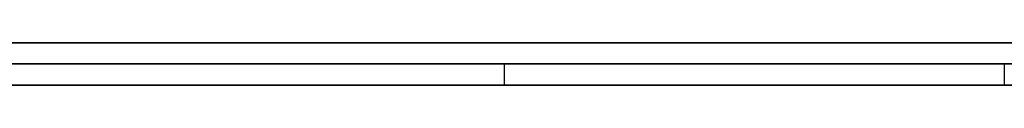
# Model space of a CAD drawing. Extents: x -3.09 to 3.09, y -0.36 to 1.94.
# Tile 19 of 168: x -2.303028 to -2.293701, y 1.8416 to 1.842. Entities that reach past the tile are written whole.
import ezdxf

# ---------------------------------------------------------------- set-up
doc = ezdxf.new("R2010")
doc.units = 0
doc.layers.get('0').update_dxf_attribs({"linetype": 'CONTINUOUS'})

# ---------------------------------------------------------------- blocks, each defined once
blk = doc.blocks.new('*U1')
at = {"extrusion": (0, 1, 0)}
for p, q in [((-3.01875, 1.842, 0.83), (3.01875, 1.842, 0.83)), ((3.01875, 1.842, -0.83), (-3.01875, 1.842, -0.83)), ((-2.92375, 1.842, -0.815), (2.92375, 1.842, -0.815)), ((2.92375, 1.842, 0.815), (-2.92375, 1.842, 0.815)), ((2.92375, 1.842, -0.7525), (-2.92375, 1.842, -0.7525)), ((-2.92375, 1.842, 0.7525), (2.92375, 1.842, 0.7525)), ((-2.71875, 1.842, -0.61), (-1.93875, 1.842, -0.61)), ((-1.93875, 1.842, -0.36), (-2.71875, 1.842, -0.36)), ((-2.45875, 1.842, -0.25), (-0.01875, 1.842, -0.25)), ((-0.01875, 1.842, 0.25), (-2.45875, 1.842, 0.25)), ((-1.93875, 1.8418, -0.61), (-2.71875, 1.8418, -0.61)), ((-2.71875, 1.8418, -0.36), (-1.93875, 1.8418, -0.36)), ((-2.45875, 1.8418, 0.25), (-0.01875, 1.8418, 0.25)), ((-0.01875, 1.8418, -0.25), (-2.45875, 1.8418, -0.25)), ((2.92375, 1.8416, -0.815), (-2.92375, 1.8416, -0.815)), ((-2.92375, 1.8416, 0.815), (2.92375, 1.8416, 0.815)), ((2.92375, 1.8416, -0.7525), (-2.92375, 1.8416, -0.7525)), ((-2.92375, 1.8416, 0.7525), (2.92375, 1.8416, 0.7525))]:
    blk.add_line(p, q, dxfattribs=at)
at = {"extrusion": (0, 0, -1)}
for p, q in [((-3.01875, 1.842, 0.83), (3.01875, 1.842, 0.83)), ((2.92375, 1.842, -0.7525), (-2.92375, 1.842, -0.7525)), ((2.92375, 1.842, 0.815), (-2.92375, 1.842, 0.815)), ((-1.93875, 1.842, -0.36), (-2.71875, 1.842, -0.36)), ((-0.01875, 1.842, 0.25), (-2.45875, 1.842, 0.25)), ((-2.71875, 1.8418, -0.36), (-1.93875, 1.8418, -0.36)), ((-2.45875, 1.8418, 0.25), (-0.01875, 1.8418, 0.25)), ((2.92375, 1.8416, -0.7525), (-2.92375, 1.8416, -0.7525)), ((-2.92375, 1.8416, 0.815), (2.92375, 1.8416, 0.815))]:
    blk.add_line(p, q, dxfattribs=at)
for p, q in [((3.01875, 1.842, -0.83), (-3.01875, 1.842, -0.83)), ((-2.92375, 1.842, 0.7525), (2.92375, 1.842, 0.7525)), ((-2.92375, 1.842, -0.815), (2.92375, 1.842, -0.815)), ((-2.71875, 1.842, -0.61), (-1.93875, 1.842, -0.61)), ((-2.45875, 1.842, -0.25), (-0.01875, 1.842, -0.25)), ((-1.93875, 1.8418, -0.61), (-2.71875, 1.8418, -0.61)), ((-0.01875, 1.8418, -0.25), (-2.45875, 1.8418, -0.25)), ((-2.2984376, 1.8418, -0.5115098), (-2.2984376, 1.8416, -0.5115098)), ((-2.2984376, 1.8418, -0.5115098), (-2.2984376, 1.8416, -0.5115098)), ((-2.2937029, 1.8418, -0.47102), (-2.2937029, 1.8416, -0.47102)), ((-2.2937029, 1.8418, -0.47102), (-2.2937029, 1.8416, -0.47102)), ((-2.92375, 1.8416, 0.7525), (2.92375, 1.8416, 0.7525)), ((2.92375, 1.8416, -0.815), (-2.92375, 1.8416, -0.815))]:
    blk.add_line(p, q)
for points in [[(-2.29844, 1.8418, -0.51151), (-2.29844, 1.8418, -0.511339), (-2.29844, 1.8418, -0.511168), (-2.29844, 1.8418, -0.510998), (-2.29844, 1.8418, -0.510827), (-2.29845, 1.8418, -0.510657), (-2.29845, 1.8418, -0.510487), (-2.29846, 1.8418, -0.510317), (-2.29846, 1.8418, -0.510148), (-2.29847, 1.8418, -0.509978), (-2.29848, 1.8418, -0.509809), (-2.29848, 1.8418, -0.50964), (-2.29849, 1.8418, -0.509471), (-2.2985, 1.8418, -0.509302), (-2.29851, 1.8418, -0.509134), (-2.29853, 1.8418, -0.508966), (-2.29854, 1.8418, -0.508797), (-2.29855, 1.8418, -0.508629), (-2.29856, 1.8418, -0.508462), (-2.29858, 1.8418, -0.508294), (-2.29859, 1.8418, -0.508126), (-2.29861, 1.8418, -0.507959), (-2.29863, 1.8418, -0.507792), (-2.29864, 1.8418, -0.507625), (-2.29866, 1.8418, -0.507458), (-2.29868, 1.8418, -0.507292), (-2.2987, 1.8418, -0.507125), (-2.29872, 1.8418, -0.506959), (-2.29874, 1.8418, -0.506793), (-2.29877, 1.8418, -0.506627), (-2.29879, 1.8418, -0.506462), (-2.29881, 1.8418, -0.506296), (-2.29884, 1.8418, -0.506131), (-2.29886, 1.8418, -0.505966), (-2.29889, 1.8418, -0.505801), (-2.29891, 1.8418, -0.505636), (-2.29894, 1.8418, -0.505471), (-2.29897, 1.8418, -0.505307), (-2.299, 1.8418, -0.505143), (-2.29903, 1.8418, -0.504979), (-2.29906, 1.8418, -0.504815), (-2.29909, 1.8418, -0.504651), (-2.29912, 1.8418, -0.504487), (-2.29916, 1.8418, -0.504324), (-2.29919, 1.8418, -0.504161), (-2.29923, 1.8418, -0.503998), (-2.29926, 1.8418, -0.503835), (-2.2993, 1.8418, -0.503672), (-2.29933, 1.8418, -0.50351), (-2.29937, 1.8418, -0.503348), (-2.29941, 1.8418, -0.503186), (-2.29945, 1.8418, -0.503024), (-2.29949, 1.8418, -0.502862), (-2.29953, 1.8418, -0.5027), (-2.29957, 1.8418, -0.502539), (-2.29962, 1.8418, -0.502378), (-2.29966, 1.8418, -0.502217), (-2.2997, 1.8418, -0.502056), (-2.29975, 1.8418, -0.501895), (-2.29979, 1.8418, -0.501735), (-2.29984, 1.8418, -0.501575), (-2.29989, 1.8418, -0.501414), (-2.29993, 1.8418, -0.501254), (-2.29998, 1.8418, -0.501095), (-2.30003, 1.8418, -0.500935), (-2.30008, 1.8418, -0.500776), (-2.30013, 1.8418, -0.500616), (-2.30019, 1.8418, -0.500457), (-2.30024, 1.8418, -0.500299), (-2.30029, 1.8418, -0.50014), (-2.30035, 1.8418, -0.499981), (-2.3004, 1.8418, -0.499823), (-2.30046, 1.8418, -0.499665), (-2.30051, 1.8418, -0.499507), (-2.30057, 1.8418, -0.499349), (-2.30063, 1.8418, -0.499191), (-2.30069, 1.8418, -0.499034), (-2.30075, 1.8418, -0.498877), (-2.30081, 1.8418, -0.49872), (-2.30087, 1.8418, -0.498563), (-2.30093, 1.8418, -0.498406), (-2.30099, 1.8418, -0.498249), (-2.30106, 1.8418, -0.498093), (-2.30112, 1.8418, -0.497937), (-2.30118, 1.8418, -0.497781), (-2.30125, 1.8418, -0.497625), (-2.30132, 1.8418, -0.497469), (-2.30138, 1.8418, -0.497314), (-2.30145, 1.8418, -0.497159), (-2.30152, 1.8418, -0.497004), (-2.30159, 1.8418, -0.496849), (-2.30166, 1.8418, -0.496694), (-2.30173, 1.8418, -0.496539), (-2.30181, 1.8418, -0.496385), (-2.30188, 1.8418, -0.496231), (-2.30195, 1.8418, -0.496077), (-2.30203, 1.8418, -0.495923), (-2.3021, 1.8418, -0.495769), (-2.30218, 1.8418, -0.495616), (-2.30225, 1.8418, -0.495464), (-2.30233, 1.8418, -0.495311), (-2.30241, 1.8418, -0.49516), (-2.30249, 1.8418, -0.495008), (-2.30256, 1.8418, -0.494857), (-2.30264, 1.8418, -0.494707), (-2.30272, 1.8418, -0.494557), (-2.30281, 1.8418, -0.494407), (-2.30289, 1.8418, -0.494257), (-2.30297, 1.8418, -0.494109), (-2.30305, 1.8418, -0.49396)], [(-2.29844, 1.8418, -0.51151), (-2.29844, 1.8418, -0.511339), (-2.29844, 1.8418, -0.511168), (-2.29844, 1.8418, -0.510998), (-2.29844, 1.8418, -0.510827), (-2.29845, 1.8418, -0.510657), (-2.29845, 1.8418, -0.510487), (-2.29846, 1.8418, -0.510317), (-2.29846, 1.8418, -0.510148), (-2.29847, 1.8418, -0.509978), (-2.29848, 1.8418, -0.509809), (-2.29848, 1.8418, -0.50964), (-2.29849, 1.8418, -0.509471), (-2.2985, 1.8418, -0.509302), (-2.29851, 1.8418, -0.509134), (-2.29853, 1.8418, -0.508966), (-2.29854, 1.8418, -0.508797), (-2.29855, 1.8418, -0.508629), (-2.29856, 1.8418, -0.508462), (-2.29858, 1.8418, -0.508294), (-2.29859, 1.8418, -0.508126), (-2.29861, 1.8418, -0.507959), (-2.29863, 1.8418, -0.507792), (-2.29864, 1.8418, -0.507625), (-2.29866, 1.8418, -0.507458), (-2.29868, 1.8418, -0.507292), (-2.2987, 1.8418, -0.507125), (-2.29872, 1.8418, -0.506959), (-2.29874, 1.8418, -0.506793), (-2.29877, 1.8418, -0.506627), (-2.29879, 1.8418, -0.506462), (-2.29881, 1.8418, -0.506296), (-2.29884, 1.8418, -0.506131), (-2.29886, 1.8418, -0.505966), (-2.29889, 1.8418, -0.505801), (-2.29891, 1.8418, -0.505636), (-2.29894, 1.8418, -0.505471), (-2.29897, 1.8418, -0.505307), (-2.299, 1.8418, -0.505143), (-2.29903, 1.8418, -0.504979), (-2.29906, 1.8418, -0.504815), (-2.29909, 1.8418, -0.504651), (-2.29912, 1.8418, -0.504487), (-2.29916, 1.8418, -0.504324), (-2.29919, 1.8418, -0.504161), (-2.29923, 1.8418, -0.503998), (-2.29926, 1.8418, -0.503835), (-2.2993, 1.8418, -0.503672), (-2.29933, 1.8418, -0.50351), (-2.29937, 1.8418, -0.503348), (-2.29941, 1.8418, -0.503186), (-2.29945, 1.8418, -0.503024), (-2.29949, 1.8418, -0.502862), (-2.29953, 1.8418, -0.5027), (-2.29957, 1.8418, -0.502539), (-2.29962, 1.8418, -0.502378), (-2.29966, 1.8418, -0.502217), (-2.2997, 1.8418, -0.502056), (-2.29975, 1.8418, -0.501895), (-2.29979, 1.8418, -0.501735), (-2.29984, 1.8418, -0.501575), (-2.29989, 1.8418, -0.501414), (-2.29993, 1.8418, -0.501254), (-2.29998, 1.8418, -0.501095), (-2.30003, 1.8418, -0.500935), (-2.30008, 1.8418, -0.500776), (-2.30013, 1.8418, -0.500616), (-2.30019, 1.8418, -0.500457), (-2.30024, 1.8418, -0.500299), (-2.30029, 1.8418, -0.50014), (-2.30035, 1.8418, -0.499981), (-2.3004, 1.8418, -0.499823), (-2.30046, 1.8418, -0.499665), (-2.30051, 1.8418, -0.499507), (-2.30057, 1.8418, -0.499349), (-2.30063, 1.8418, -0.499191), (-2.30069, 1.8418, -0.499034), (-2.30075, 1.8418, -0.498877), (-2.30081, 1.8418, -0.49872), (-2.30087, 1.8418, -0.498563), (-2.30093, 1.8418, -0.498406), (-2.30099, 1.8418, -0.498249), (-2.30106, 1.8418, -0.498093), (-2.30112, 1.8418, -0.497937), (-2.30118, 1.8418, -0.497781), (-2.30125, 1.8418, -0.497625), (-2.30132, 1.8418, -0.497469), (-2.30138, 1.8418, -0.497314), (-2.30145, 1.8418, -0.497159), (-2.30152, 1.8418, -0.497004), (-2.30159, 1.8418, -0.496849), (-2.30166, 1.8418, -0.496694), (-2.30173, 1.8418, -0.496539), (-2.30181, 1.8418, -0.496385), (-2.30188, 1.8418, -0.496231), (-2.30195, 1.8418, -0.496077), (-2.30203, 1.8418, -0.495923), (-2.3021, 1.8418, -0.495769), (-2.30218, 1.8418, -0.495616), (-2.30225, 1.8418, -0.495464), (-2.30233, 1.8418, -0.495311), (-2.30241, 1.8418, -0.49516), (-2.30249, 1.8418, -0.495008), (-2.30256, 1.8418, -0.494857), (-2.30264, 1.8418, -0.494707), (-2.30272, 1.8418, -0.494557), (-2.30281, 1.8418, -0.494407), (-2.30289, 1.8418, -0.494257), (-2.30297, 1.8418, -0.494109), (-2.30305, 1.8418, -0.49396)], [(-2.30306, 1.8418, -0.52594), (-2.303, 1.8418, -0.525862), (-2.30294, 1.8418, -0.525785), (-2.30288, 1.8418, -0.525707), (-2.30281, 1.8418, -0.525629), (-2.30275, 1.8418, -0.525551), (-2.30269, 1.8418, -0.525472), (-2.30263, 1.8418, -0.525394), (-2.30257, 1.8418, -0.525314), (-2.30251, 1.8418, -0.525235), (-2.30245, 1.8418, -0.525155), (-2.30239, 1.8418, -0.525075), (-2.30233, 1.8418, -0.524995), (-2.30227, 1.8418, -0.524914), (-2.30222, 1.8418, -0.524833), (-2.30216, 1.8418, -0.524752), (-2.3021, 1.8418, -0.524671), (-2.30204, 1.8418, -0.524589), (-2.30199, 1.8418, -0.524507), (-2.30193, 1.8418, -0.524425), (-2.30188, 1.8418, -0.524342), (-2.30182, 1.8418, -0.524259), (-2.30177, 1.8418, -0.524176), (-2.30171, 1.8418, -0.524093), (-2.30166, 1.8418, -0.524009), (-2.30161, 1.8418, -0.523925), (-2.30155, 1.8418, -0.523841), (-2.3015, 1.8418, -0.523756), (-2.30145, 1.8418, -0.523671), (-2.3014, 1.8418, -0.523586), (-2.30135, 1.8418, -0.523501), (-2.3013, 1.8418, -0.523415), (-2.30125, 1.8418, -0.523329), (-2.3012, 1.8418, -0.523243), (-2.30115, 1.8418, -0.523156), (-2.3011, 1.8418, -0.523069), (-2.30105, 1.8418, -0.522982), (-2.301, 1.8418, -0.522894), (-2.30095, 1.8418, -0.522807), (-2.3009, 1.8418, -0.522719), (-2.30086, 1.8418, -0.52263), (-2.30081, 1.8418, -0.522542), (-2.30077, 1.8418, -0.522453), (-2.30072, 1.8418, -0.522364), (-2.30067, 1.8418, -0.522274), (-2.30063, 1.8418, -0.522184), (-2.30059, 1.8418, -0.522094), (-2.30054, 1.8418, -0.522004), (-2.3005, 1.8418, -0.521913), (-2.30045, 1.8418, -0.521822), (-2.30041, 1.8418, -0.521731), (-2.30037, 1.8418, -0.521639), (-2.30033, 1.8418, -0.521547), (-2.30029, 1.8418, -0.521455), (-2.30025, 1.8418, -0.521362), (-2.30021, 1.8418, -0.521268), (-2.30017, 1.8418, -0.521174), (-2.30013, 1.8418, -0.52108), (-2.30009, 1.8418, -0.520986), (-2.30005, 1.8418, -0.520891), (-2.30001, 1.8418, -0.520795), (-2.29997, 1.8418, -0.5207), (-2.29994, 1.8418, -0.520604), (-2.2999, 1.8418, -0.520507), (-2.29986, 1.8418, -0.52041), (-2.29983, 1.8418, -0.520313), (-2.29979, 1.8418, -0.520215), (-2.29976, 1.8418, -0.520117), (-2.29972, 1.8418, -0.520019), (-2.29969, 1.8418, -0.51992), (-2.29965, 1.8418, -0.51982), (-2.29962, 1.8418, -0.519721), (-2.29959, 1.8418, -0.519621), (-2.29956, 1.8418, -0.51952), (-2.29952, 1.8418, -0.519419), (-2.29949, 1.8418, -0.519318), (-2.29946, 1.8418, -0.519217), (-2.29943, 1.8418, -0.519114), (-2.2994, 1.8418, -0.519012), (-2.29937, 1.8418, -0.518909), (-2.29934, 1.8418, -0.518806), (-2.29931, 1.8418, -0.518702), (-2.29929, 1.8418, -0.518598), (-2.29926, 1.8418, -0.518494), (-2.29923, 1.8418, -0.518389), (-2.29921, 1.8418, -0.518284), (-2.29918, 1.8418, -0.518179), (-2.29915, 1.8418, -0.518073), (-2.29913, 1.8418, -0.517966), (-2.2991, 1.8418, -0.517859), (-2.29908, 1.8418, -0.517752), (-2.29905, 1.8418, -0.517645), (-2.29903, 1.8418, -0.517537), (-2.29901, 1.8418, -0.517428), (-2.29899, 1.8418, -0.51732), (-2.29896, 1.8418, -0.517211), (-2.29894, 1.8418, -0.517101), (-2.29892, 1.8418, -0.516991), (-2.2989, 1.8418, -0.516881), (-2.29888, 1.8418, -0.51677), (-2.29886, 1.8418, -0.516659), (-2.29884, 1.8418, -0.516548), (-2.29882, 1.8418, -0.516436), (-2.2988, 1.8418, -0.516324), (-2.29878, 1.8418, -0.516211), (-2.29877, 1.8418, -0.516098), (-2.29875, 1.8418, -0.515984), (-2.29873, 1.8418, -0.51587), (-2.29872, 1.8418, -0.515756), (-2.2987, 1.8418, -0.515642), (-2.29869, 1.8418, -0.515527), (-2.29867, 1.8418, -0.515411), (-2.29866, 1.8418, -0.515295), (-2.29864, 1.8418, -0.515179), (-2.29863, 1.8418, -0.515063), (-2.29862, 1.8418, -0.514946), (-2.2986, 1.8418, -0.514828), (-2.29859, 1.8418, -0.51471), (-2.29858, 1.8418, -0.514592), (-2.29857, 1.8418, -0.514474), (-2.29856, 1.8418, -0.514355), (-2.29855, 1.8418, -0.514235), (-2.29854, 1.8418, -0.514116), (-2.29853, 1.8418, -0.513995), (-2.29852, 1.8418, -0.513875), (-2.29851, 1.8418, -0.513754), (-2.2985, 1.8418, -0.513633), (-2.2985, 1.8418, -0.513511), (-2.29849, 1.8418, -0.513389), (-2.29848, 1.8418, -0.513266), (-2.29848, 1.8418, -0.513143), (-2.29847, 1.8418, -0.51302), (-2.29847, 1.8418, -0.512896), (-2.29846, 1.8418, -0.512772), (-2.29846, 1.8418, -0.512648), (-2.29845, 1.8418, -0.512523), (-2.29845, 1.8418, -0.512398), (-2.29845, 1.8418, -0.512272), (-2.29844, 1.8418, -0.512146), (-2.29844, 1.8418, -0.51202), (-2.29844, 1.8418, -0.511893), (-2.29844, 1.8418, -0.511765), (-2.29844, 1.8418, -0.511638), (-2.29844, 1.8418, -0.51151)], [(-2.30306, 1.8418, -0.52594), (-2.303, 1.8418, -0.525862), (-2.30294, 1.8418, -0.525785), (-2.30288, 1.8418, -0.525707), (-2.30281, 1.8418, -0.525629), (-2.30275, 1.8418, -0.525551), (-2.30269, 1.8418, -0.525472), (-2.30263, 1.8418, -0.525394), (-2.30257, 1.8418, -0.525314), (-2.30251, 1.8418, -0.525235), (-2.30245, 1.8418, -0.525155), (-2.30239, 1.8418, -0.525075), (-2.30233, 1.8418, -0.524995), (-2.30227, 1.8418, -0.524914), (-2.30222, 1.8418, -0.524833), (-2.30216, 1.8418, -0.524752), (-2.3021, 1.8418, -0.524671), (-2.30204, 1.8418, -0.524589), (-2.30199, 1.8418, -0.524507), (-2.30193, 1.8418, -0.524425), (-2.30188, 1.8418, -0.524342), (-2.30182, 1.8418, -0.524259), (-2.30177, 1.8418, -0.524176), (-2.30171, 1.8418, -0.524093), (-2.30166, 1.8418, -0.524009), (-2.30161, 1.8418, -0.523925), (-2.30155, 1.8418, -0.523841), (-2.3015, 1.8418, -0.523756), (-2.30145, 1.8418, -0.523671), (-2.3014, 1.8418, -0.523586), (-2.30135, 1.8418, -0.523501), (-2.3013, 1.8418, -0.523415), (-2.30125, 1.8418, -0.523329), (-2.3012, 1.8418, -0.523243), (-2.30115, 1.8418, -0.523156), (-2.3011, 1.8418, -0.523069), (-2.30105, 1.8418, -0.522982), (-2.301, 1.8418, -0.522894), (-2.30095, 1.8418, -0.522807), (-2.3009, 1.8418, -0.522719), (-2.30086, 1.8418, -0.52263), (-2.30081, 1.8418, -0.522542), (-2.30077, 1.8418, -0.522453), (-2.30072, 1.8418, -0.522364), (-2.30067, 1.8418, -0.522274), (-2.30063, 1.8418, -0.522184), (-2.30059, 1.8418, -0.522094), (-2.30054, 1.8418, -0.522004), (-2.3005, 1.8418, -0.521913), (-2.30045, 1.8418, -0.521822), (-2.30041, 1.8418, -0.521731), (-2.30037, 1.8418, -0.521639), (-2.30033, 1.8418, -0.521547), (-2.30029, 1.8418, -0.521455), (-2.30025, 1.8418, -0.521362), (-2.30021, 1.8418, -0.521268), (-2.30017, 1.8418, -0.521174), (-2.30013, 1.8418, -0.52108), (-2.30009, 1.8418, -0.520986), (-2.30005, 1.8418, -0.520891), (-2.30001, 1.8418, -0.520795), (-2.29997, 1.8418, -0.5207), (-2.29994, 1.8418, -0.520604), (-2.2999, 1.8418, -0.520507), (-2.29986, 1.8418, -0.52041), (-2.29983, 1.8418, -0.520313), (-2.29979, 1.8418, -0.520215), (-2.29976, 1.8418, -0.520117), (-2.29972, 1.8418, -0.520019), (-2.29969, 1.8418, -0.51992), (-2.29965, 1.8418, -0.51982), (-2.29962, 1.8418, -0.519721), (-2.29959, 1.8418, -0.519621), (-2.29956, 1.8418, -0.51952), (-2.29952, 1.8418, -0.519419), (-2.29949, 1.8418, -0.519318), (-2.29946, 1.8418, -0.519217), (-2.29943, 1.8418, -0.519114), (-2.2994, 1.8418, -0.519012), (-2.29937, 1.8418, -0.518909), (-2.29934, 1.8418, -0.518806), (-2.29931, 1.8418, -0.518702), (-2.29929, 1.8418, -0.518598), (-2.29926, 1.8418, -0.518494), (-2.29923, 1.8418, -0.518389), (-2.29921, 1.8418, -0.518284), (-2.29918, 1.8418, -0.518179), (-2.29915, 1.8418, -0.518073), (-2.29913, 1.8418, -0.517966), (-2.2991, 1.8418, -0.517859), (-2.29908, 1.8418, -0.517752), (-2.29905, 1.8418, -0.517645), (-2.29903, 1.8418, -0.517537), (-2.29901, 1.8418, -0.517428), (-2.29899, 1.8418, -0.51732), (-2.29896, 1.8418, -0.517211), (-2.29894, 1.8418, -0.517101), (-2.29892, 1.8418, -0.516991), (-2.2989, 1.8418, -0.516881), (-2.29888, 1.8418, -0.51677), (-2.29886, 1.8418, -0.516659), (-2.29884, 1.8418, -0.516548), (-2.29882, 1.8418, -0.516436), (-2.2988, 1.8418, -0.516324), (-2.29878, 1.8418, -0.516211), (-2.29877, 1.8418, -0.516098), (-2.29875, 1.8418, -0.515984), (-2.29873, 1.8418, -0.51587), (-2.29872, 1.8418, -0.515756), (-2.2987, 1.8418, -0.515642), (-2.29869, 1.8418, -0.515527), (-2.29867, 1.8418, -0.515411), (-2.29866, 1.8418, -0.515295), (-2.29864, 1.8418, -0.515179), (-2.29863, 1.8418, -0.515063), (-2.29862, 1.8418, -0.514946), (-2.2986, 1.8418, -0.514828), (-2.29859, 1.8418, -0.51471), (-2.29858, 1.8418, -0.514592), (-2.29857, 1.8418, -0.514474), (-2.29856, 1.8418, -0.514355), (-2.29855, 1.8418, -0.514235), (-2.29854, 1.8418, -0.514116), (-2.29853, 1.8418, -0.513995), (-2.29852, 1.8418, -0.513875), (-2.29851, 1.8418, -0.513754), (-2.2985, 1.8418, -0.513633), (-2.2985, 1.8418, -0.513511), (-2.29849, 1.8418, -0.513389), (-2.29848, 1.8418, -0.513266), (-2.29848, 1.8418, -0.513143), (-2.29847, 1.8418, -0.51302), (-2.29847, 1.8418, -0.512896), (-2.29846, 1.8418, -0.512772), (-2.29846, 1.8418, -0.512648), (-2.29845, 1.8418, -0.512523), (-2.29845, 1.8418, -0.512398), (-2.29845, 1.8418, -0.512272), (-2.29844, 1.8418, -0.512146), (-2.29844, 1.8418, -0.51202), (-2.29844, 1.8418, -0.511893), (-2.29844, 1.8418, -0.511765), (-2.29844, 1.8418, -0.511638), (-2.29844, 1.8418, -0.51151)], [(-2.30312, 1.8416, -0.493843), (-2.30299, 1.8416, -0.494066), (-2.30287, 1.8416, -0.49429), (-2.30275, 1.8416, -0.494515), (-2.30263, 1.8416, -0.494741), (-2.30251, 1.8416, -0.494968), (-2.30239, 1.8416, -0.495195), (-2.30227, 1.8416, -0.495424), (-2.30216, 1.8416, -0.495654), (-2.30204, 1.8416, -0.495884), (-2.30193, 1.8416, -0.496115), (-2.30182, 1.8416, -0.496347), (-2.30171, 1.8416, -0.496579), (-2.30161, 1.8416, -0.496812), (-2.3015, 1.8416, -0.497045), (-2.3014, 1.8416, -0.497278), (-2.3013, 1.8416, -0.497512), (-2.3012, 1.8416, -0.497747), (-2.3011, 1.8416, -0.497981), (-2.30101, 1.8416, -0.498216), (-2.30091, 1.8416, -0.498452), (-2.30082, 1.8416, -0.498687), (-2.30073, 1.8416, -0.498924), (-2.30064, 1.8416, -0.49916), (-2.30055, 1.8416, -0.499397), (-2.30047, 1.8416, -0.499635), (-2.30038, 1.8416, -0.499873), (-2.3003, 1.8416, -0.500111), (-2.30022, 1.8416, -0.50035), (-2.30014, 1.8416, -0.500589), (-2.30007, 1.8416, -0.500828), (-2.29999, 1.8416, -0.501068), (-2.29992, 1.8416, -0.501309), (-2.29985, 1.8416, -0.501549), (-2.29978, 1.8416, -0.50179), (-2.29971, 1.8416, -0.502032), (-2.29964, 1.8416, -0.502274), (-2.29958, 1.8416, -0.502516), (-2.29952, 1.8416, -0.502759), (-2.29946, 1.8416, -0.503002), (-2.2994, 1.8416, -0.503246), (-2.29934, 1.8416, -0.50349), (-2.29928, 1.8416, -0.503734), (-2.29923, 1.8416, -0.503979), (-2.29918, 1.8416, -0.504224), (-2.29913, 1.8416, -0.504469), (-2.29908, 1.8416, -0.504715), (-2.29903, 1.8416, -0.504962), (-2.29899, 1.8416, -0.505209), (-2.29894, 1.8416, -0.505456), (-2.2989, 1.8416, -0.505703), (-2.29886, 1.8416, -0.505951), (-2.29883, 1.8416, -0.5062), (-2.29879, 1.8416, -0.506449), (-2.29876, 1.8416, -0.506698), (-2.29872, 1.8416, -0.506947), (-2.29869, 1.8416, -0.507197), (-2.29866, 1.8416, -0.507448), (-2.29864, 1.8416, -0.507699), (-2.29861, 1.8416, -0.50795), (-2.29859, 1.8416, -0.508202), (-2.29856, 1.8416, -0.508454), (-2.29854, 1.8416, -0.508706), (-2.29853, 1.8416, -0.508959), (-2.29851, 1.8416, -0.509212), (-2.29849, 1.8416, -0.509466), (-2.29848, 1.8416, -0.50972), (-2.29847, 1.8416, -0.509974), (-2.29846, 1.8416, -0.510229), (-2.29845, 1.8416, -0.510485), (-2.29845, 1.8416, -0.51074), (-2.29844, 1.8416, -0.510996), (-2.29844, 1.8416, -0.511253), (-2.29844, 1.8416, -0.51151)], [(-2.30312, 1.8416, -0.493843), (-2.30299, 1.8416, -0.494066), (-2.30287, 1.8416, -0.49429), (-2.30275, 1.8416, -0.494515), (-2.30263, 1.8416, -0.494741), (-2.30251, 1.8416, -0.494968), (-2.30239, 1.8416, -0.495195), (-2.30227, 1.8416, -0.495424), (-2.30216, 1.8416, -0.495654), (-2.30204, 1.8416, -0.495884), (-2.30193, 1.8416, -0.496115), (-2.30182, 1.8416, -0.496347), (-2.30171, 1.8416, -0.496579), (-2.30161, 1.8416, -0.496812), (-2.3015, 1.8416, -0.497045), (-2.3014, 1.8416, -0.497278), (-2.3013, 1.8416, -0.497512), (-2.3012, 1.8416, -0.497747), (-2.3011, 1.8416, -0.497981), (-2.30101, 1.8416, -0.498216), (-2.30091, 1.8416, -0.498452), (-2.30082, 1.8416, -0.498687), (-2.30073, 1.8416, -0.498924), (-2.30064, 1.8416, -0.49916), (-2.30055, 1.8416, -0.499397), (-2.30047, 1.8416, -0.499635), (-2.30038, 1.8416, -0.499873), (-2.3003, 1.8416, -0.500111), (-2.30022, 1.8416, -0.50035), (-2.30014, 1.8416, -0.500589), (-2.30007, 1.8416, -0.500828), (-2.29999, 1.8416, -0.501068), (-2.29992, 1.8416, -0.501309), (-2.29985, 1.8416, -0.501549), (-2.29978, 1.8416, -0.50179), (-2.29971, 1.8416, -0.502032), (-2.29964, 1.8416, -0.502274), (-2.29958, 1.8416, -0.502516), (-2.29952, 1.8416, -0.502759), (-2.29946, 1.8416, -0.503002), (-2.2994, 1.8416, -0.503246), (-2.29934, 1.8416, -0.50349), (-2.29928, 1.8416, -0.503734), (-2.29923, 1.8416, -0.503979), (-2.29918, 1.8416, -0.504224), (-2.29913, 1.8416, -0.504469), (-2.29908, 1.8416, -0.504715), (-2.29903, 1.8416, -0.504962), (-2.29899, 1.8416, -0.505209), (-2.29894, 1.8416, -0.505456), (-2.2989, 1.8416, -0.505703), (-2.29886, 1.8416, -0.505951), (-2.29883, 1.8416, -0.5062), (-2.29879, 1.8416, -0.506449), (-2.29876, 1.8416, -0.506698), (-2.29872, 1.8416, -0.506947), (-2.29869, 1.8416, -0.507197), (-2.29866, 1.8416, -0.507448), (-2.29864, 1.8416, -0.507699), (-2.29861, 1.8416, -0.50795), (-2.29859, 1.8416, -0.508202), (-2.29856, 1.8416, -0.508454), (-2.29854, 1.8416, -0.508706), (-2.29853, 1.8416, -0.508959), (-2.29851, 1.8416, -0.509212), (-2.29849, 1.8416, -0.509466), (-2.29848, 1.8416, -0.50972), (-2.29847, 1.8416, -0.509974), (-2.29846, 1.8416, -0.510229), (-2.29845, 1.8416, -0.510485), (-2.29845, 1.8416, -0.51074), (-2.29844, 1.8416, -0.510996), (-2.29844, 1.8416, -0.511253), (-2.29844, 1.8416, -0.51151)], [(-2.29844, 1.8416, -0.51151), (-2.29844, 1.8416, -0.511702), (-2.29844, 1.8416, -0.511894), (-2.29844, 1.8416, -0.512084), (-2.29845, 1.8416, -0.512274), (-2.29845, 1.8416, -0.512463), (-2.29846, 1.8416, -0.512651), (-2.29846, 1.8416, -0.512838), (-2.29847, 1.8416, -0.513024), (-2.29848, 1.8416, -0.513209), (-2.29849, 1.8416, -0.513394), (-2.2985, 1.8416, -0.513577), (-2.29851, 1.8416, -0.51376), (-2.29852, 1.8416, -0.513941), (-2.29854, 1.8416, -0.514122), (-2.29855, 1.8416, -0.514302), (-2.29857, 1.8416, -0.514481), (-2.29859, 1.8416, -0.514659), (-2.2986, 1.8416, -0.514837), (-2.29862, 1.8416, -0.515013), (-2.29864, 1.8416, -0.515188), (-2.29867, 1.8416, -0.515363), (-2.29869, 1.8416, -0.515537), (-2.29871, 1.8416, -0.515709), (-2.29873, 1.8416, -0.515881), (-2.29876, 1.8416, -0.516052), (-2.29879, 1.8416, -0.516222), (-2.29881, 1.8416, -0.516392), (-2.29884, 1.8416, -0.51656), (-2.29887, 1.8416, -0.516727), (-2.2989, 1.8416, -0.516894), (-2.29893, 1.8416, -0.51706), (-2.29897, 1.8416, -0.517224), (-2.299, 1.8416, -0.517388), (-2.29903, 1.8416, -0.517551), (-2.29907, 1.8416, -0.517713), (-2.29911, 1.8416, -0.517875), (-2.29914, 1.8416, -0.518035), (-2.29918, 1.8416, -0.518194), (-2.29922, 1.8416, -0.518353), (-2.29926, 1.8416, -0.518511), (-2.29931, 1.8416, -0.518667), (-2.29935, 1.8416, -0.518823), (-2.29939, 1.8416, -0.518978), (-2.29944, 1.8416, -0.519132), (-2.29948, 1.8416, -0.519285), (-2.29953, 1.8416, -0.519438), (-2.29958, 1.8416, -0.519589), (-2.29963, 1.8416, -0.51974), (-2.29968, 1.8416, -0.519889), (-2.29973, 1.8416, -0.520038), (-2.29978, 1.8416, -0.520186), (-2.29983, 1.8416, -0.520333), (-2.29989, 1.8416, -0.520479), (-2.29994, 1.8416, -0.520624), (-2.3, 1.8416, -0.520768), (-2.30006, 1.8416, -0.520912), (-2.30011, 1.8416, -0.521054), (-2.30017, 1.8416, -0.521196), (-2.30023, 1.8416, -0.521337), (-2.3003, 1.8416, -0.521476), (-2.30036, 1.8416, -0.521615), (-2.30042, 1.8416, -0.521753), (-2.30049, 1.8416, -0.521891), (-2.30055, 1.8416, -0.522027), (-2.30062, 1.8416, -0.522162), (-2.30069, 1.8416, -0.522297), (-2.30075, 1.8416, -0.522432), (-2.30082, 1.8416, -0.522565), (-2.30089, 1.8416, -0.522698), (-2.30097, 1.8416, -0.522831), (-2.30104, 1.8416, -0.522963), (-2.30111, 1.8416, -0.523094), (-2.30119, 1.8416, -0.523224), (-2.30126, 1.8416, -0.523354), (-2.30134, 1.8416, -0.523483), (-2.30141, 1.8416, -0.523612), (-2.30149, 1.8416, -0.523739), (-2.30157, 1.8416, -0.523867), (-2.30165, 1.8416, -0.523993), (-2.30173, 1.8416, -0.524119), (-2.30181, 1.8416, -0.524244), (-2.30189, 1.8416, -0.524369), (-2.30198, 1.8416, -0.524493), (-2.30206, 1.8416, -0.524616), (-2.30215, 1.8416, -0.524739), (-2.30224, 1.8416, -0.524861), (-2.30232, 1.8416, -0.524982), (-2.30241, 1.8416, -0.525103), (-2.3025, 1.8416, -0.525223), (-2.30259, 1.8416, -0.525342), (-2.30268, 1.8416, -0.525461), (-2.30277, 1.8416, -0.525579), (-2.30287, 1.8416, -0.525697), (-2.30296, 1.8416, -0.525814), (-2.30306, 1.8416, -0.52593)], [(-2.29844, 1.8416, -0.51151), (-2.29844, 1.8416, -0.511702), (-2.29844, 1.8416, -0.511894), (-2.29844, 1.8416, -0.512084), (-2.29845, 1.8416, -0.512274), (-2.29845, 1.8416, -0.512463), (-2.29846, 1.8416, -0.512651), (-2.29846, 1.8416, -0.512838), (-2.29847, 1.8416, -0.513024), (-2.29848, 1.8416, -0.513209), (-2.29849, 1.8416, -0.513394), (-2.2985, 1.8416, -0.513577), (-2.29851, 1.8416, -0.51376), (-2.29852, 1.8416, -0.513941), (-2.29854, 1.8416, -0.514122), (-2.29855, 1.8416, -0.514302), (-2.29857, 1.8416, -0.514481), (-2.29859, 1.8416, -0.514659), (-2.2986, 1.8416, -0.514837), (-2.29862, 1.8416, -0.515013), (-2.29864, 1.8416, -0.515188), (-2.29867, 1.8416, -0.515363), (-2.29869, 1.8416, -0.515537), (-2.29871, 1.8416, -0.515709), (-2.29873, 1.8416, -0.515881), (-2.29876, 1.8416, -0.516052), (-2.29879, 1.8416, -0.516222), (-2.29881, 1.8416, -0.516392), (-2.29884, 1.8416, -0.51656), (-2.29887, 1.8416, -0.516727), (-2.2989, 1.8416, -0.516894), (-2.29893, 1.8416, -0.51706), (-2.29897, 1.8416, -0.517224), (-2.299, 1.8416, -0.517388), (-2.29903, 1.8416, -0.517551), (-2.29907, 1.8416, -0.517713), (-2.29911, 1.8416, -0.517875), (-2.29914, 1.8416, -0.518035), (-2.29918, 1.8416, -0.518194), (-2.29922, 1.8416, -0.518353), (-2.29926, 1.8416, -0.518511), (-2.29931, 1.8416, -0.518667), (-2.29935, 1.8416, -0.518823), (-2.29939, 1.8416, -0.518978), (-2.29944, 1.8416, -0.519132), (-2.29948, 1.8416, -0.519285), (-2.29953, 1.8416, -0.519438), (-2.29958, 1.8416, -0.519589), (-2.29963, 1.8416, -0.51974), (-2.29968, 1.8416, -0.519889), (-2.29973, 1.8416, -0.520038), (-2.29978, 1.8416, -0.520186), (-2.29983, 1.8416, -0.520333), (-2.29989, 1.8416, -0.520479), (-2.29994, 1.8416, -0.520624), (-2.3, 1.8416, -0.520768), (-2.30006, 1.8416, -0.520912), (-2.30011, 1.8416, -0.521054), (-2.30017, 1.8416, -0.521196), (-2.30023, 1.8416, -0.521337), (-2.3003, 1.8416, -0.521476), (-2.30036, 1.8416, -0.521615), (-2.30042, 1.8416, -0.521753), (-2.30049, 1.8416, -0.521891), (-2.30055, 1.8416, -0.522027), (-2.30062, 1.8416, -0.522162), (-2.30069, 1.8416, -0.522297), (-2.30075, 1.8416, -0.522432), (-2.30082, 1.8416, -0.522565), (-2.30089, 1.8416, -0.522698), (-2.30097, 1.8416, -0.522831), (-2.30104, 1.8416, -0.522963), (-2.30111, 1.8416, -0.523094), (-2.30119, 1.8416, -0.523224), (-2.30126, 1.8416, -0.523354), (-2.30134, 1.8416, -0.523483), (-2.30141, 1.8416, -0.523612), (-2.30149, 1.8416, -0.523739), (-2.30157, 1.8416, -0.523867), (-2.30165, 1.8416, -0.523993), (-2.30173, 1.8416, -0.524119), (-2.30181, 1.8416, -0.524244), (-2.30189, 1.8416, -0.524369), (-2.30198, 1.8416, -0.524493), (-2.30206, 1.8416, -0.524616), (-2.30215, 1.8416, -0.524739), (-2.30224, 1.8416, -0.524861), (-2.30232, 1.8416, -0.524982), (-2.30241, 1.8416, -0.525103), (-2.3025, 1.8416, -0.525223), (-2.30259, 1.8416, -0.525342), (-2.30268, 1.8416, -0.525461), (-2.30277, 1.8416, -0.525579), (-2.30287, 1.8416, -0.525697), (-2.30296, 1.8416, -0.525814), (-2.30306, 1.8416, -0.52593)]]:
    blk.add_polyline3d(points)

msp = doc.modelspace()

# ---------------------------------------------------------------- block references
msp.add_blockref('*U1', (0, 0))

doc.saveas('drawing.dxf')
